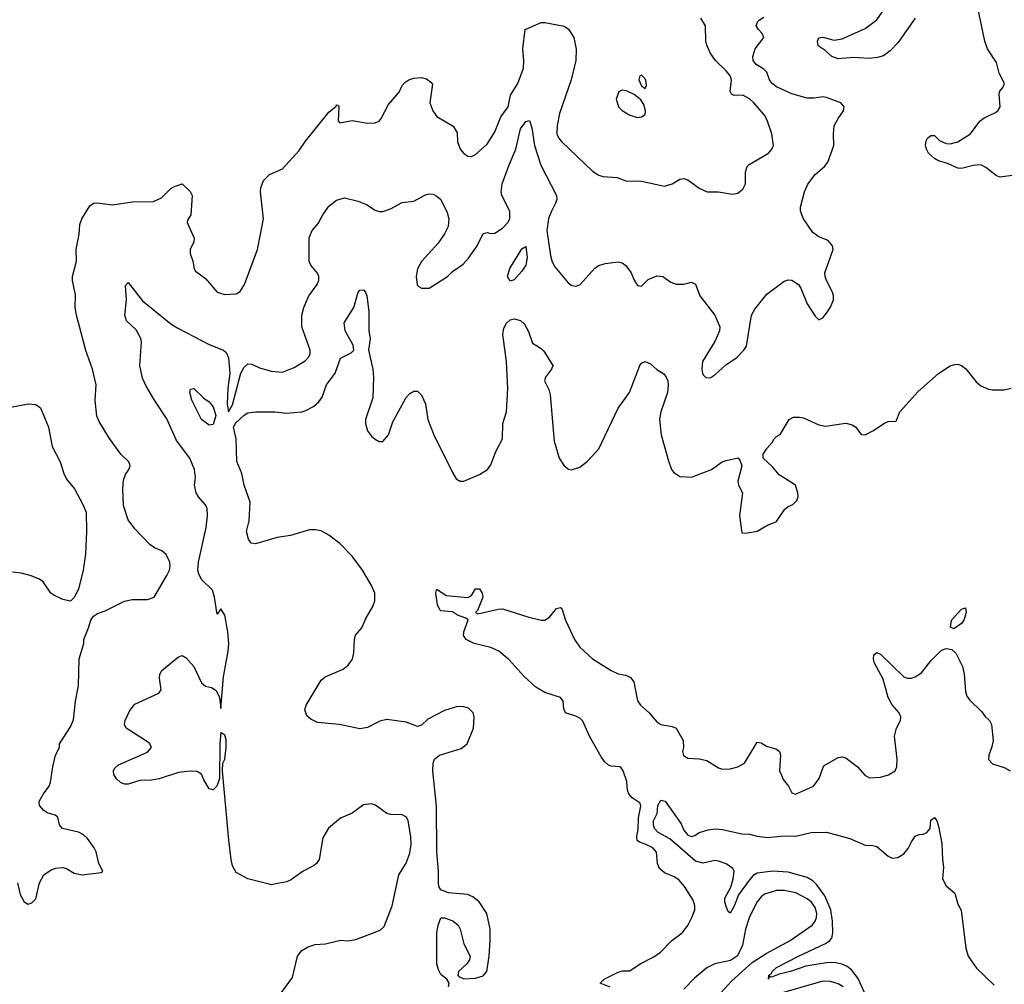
# Model space of a CAD drawing. Header units: inches. Extents: x 1473912 to 1647258, y 640388 to 773423.
# Tile 32 of 256: x 1518707 to 1523811, y 652384 to 657381. Entities that reach past the tile are written whole.
import ezdxf

# ---------------------------------------------------------------- set-up
doc = ezdxf.new("R2010")
doc.units = ezdxf.units.IN
doc.header["$MEASUREMENT"] = 0
doc.layers.add('B5615', color=7, linetype='Continuous')
doc.layers.add('B5625', color=7, linetype='Continuous')

msp = doc.modelspace()

# ---------------------------------------------------------------- linework, layer by layer
at = {"layer": 'B5615', "color": 5}
for points, elevation in [([(1518696.4, 652910), (1518708.5, 652848.5), (1518730, 652811.3), (1518750, 652798.8), (1518770, 652806), (1518790, 652826), (1518809.4, 652910), (1518832.7, 652950), (1518870, 652977.3), (1518894.2, 652985.8), (1518930, 652988.2), (1518950, 652983.8), (1518990, 652959.1), (1519030, 652950.5), (1519130, 652962), (1519138, 652970), (1519117.2, 653010), (1519102.9, 653070), (1519093.6, 653090), (1519058.6, 653138.6), (1519038.3, 653158.3), (1519011.8, 653171.8), (1518929, 653190), (1518912.7, 653210), (1518904, 653250), (1518890, 653259.3), (1518850, 653272.3), (1518830, 653286), (1518809.7, 653309.7), (1518808.3, 653330), (1518830, 653370.5), (1518859.5, 653410), (1518867.3, 653430), (1518879, 653510), (1518893.2, 653570), (1518912.7, 653610), (1518913.2, 653630), (1518970, 653718), (1518985.4, 653754.6), (1518996.4, 653850), (1519011.3, 653930), (1519015.1, 654070), (1519039, 654150), (1519039, 654170), (1519064, 654230), (1519075.3, 654270), (1519089.3, 654290.7), (1519110, 654304.7), (1519150, 654318.8), (1519250, 654368), (1519290, 654378), (1519370, 654377.3), (1519404, 654390), (1519470, 654501), (1519483.7, 654530), (1519487, 654550), (1519485.1, 654570), (1519466, 654610), (1519444, 654630), (1519405.8, 654645.8), (1519382, 654662), (1519304.2, 654744.2), (1519269.5, 654790), (1519244.9, 654864.9), (1519241.3, 654950), (1519245.1, 654994.9), (1519255.8, 655024.2), (1519272.7, 655050), (1519279.3, 655070), (1519277.5, 655077.5), (1519273.2, 655090), (1519231, 655131), (1519172.3, 655212.2), (1519119.3, 655299.3), (1519107.6, 655327.6), (1519098, 655410), (1519103, 655490), (1519085.1, 655570), (1519050, 655668), (1519001.3, 655850), (1518995.1, 655890), (1518996.4, 655956.4), (1518980.9, 656030), (1518980.9, 656050), (1519001.6, 656130), (1519000.4, 656190), (1519015.3, 656270), (1519019.5, 656320.5), (1519029.8, 656350.2), (1519070, 656417.3), (1519090, 656430.5), (1519107.5, 656432.5), (1519190, 656422.3), (1519290, 656437.8), (1519400.1, 656439.9), (1519441.7, 656458.3), (1519490, 656506), (1519510, 656518), (1519550, 656531.3), (1519590, 656491.3), (1519600.7, 656470), (1519594.8, 656370), (1519576.9, 656343.1), (1519574.8, 656330), (1519611.8, 656250), (1519610.2, 656230), (1519590.2, 656190), (1519590.2, 656170), (1519603.7, 656130), (1519610.6, 656090.6), (1519618.8, 656078.8), (1519670, 656040.7), (1519730.3, 655970.3), (1519770, 655958), (1519830, 655960.2), (1519850, 655973.6), (1519872.7, 656010), (1519939.3, 656190), (1519971.6, 656350), (1519954.5, 656490), (1519957, 656510), (1519971.7, 656548.3), (1520000, 656577.6)], 860), ([(1520000, 652901.8), (1519890, 652929.5), (1519830, 652962.7), (1519810, 652998), (1519802.4, 653030), (1519791.4, 653130), (1519758.2, 653490), (1519759.2, 653530), (1519770, 653550.6), (1519777.2, 653610), (1519777.8, 653650), (1519770, 653675.1), (1519750, 653689), (1519744.6, 653630), (1519742, 653450), (1519729.4, 653410.6), (1519710, 653391.1), (1519690, 653396.9), (1519662.3, 653442.3), (1519650, 653472.4), (1519626.4, 653486.4), (1519590, 653487.7), (1519530, 653481.4), (1519430, 653447.3), (1519390, 653440.5), (1519330, 653439.2), (1519270, 653421), (1519250, 653420.5), (1519229.7, 653429.7), (1519208.3, 653448.3), (1519195.6, 653470), (1519193.6, 653490), (1519198.3, 653501.7), (1519218.7, 653521.3), (1519370, 653586.2), (1519389.6, 653610), (1519381.6, 653630), (1519370, 653639.7), (1519259.5, 653710), (1519249.6, 653730), (1519254.3, 653750), (1519277.4, 653802.6), (1519304.5, 653835.5), (1519428.1, 653891.9), (1519440.4, 653910), (1519432.3, 653970), (1519434, 653990), (1519443.5, 654010), (1519530, 654080.3), (1519550, 654087), (1519570, 654074.9), (1519609.1, 654030), (1519650, 653945.5), (1519670, 653928.6), (1519700.9, 653920.9), (1519724.9, 653905), (1519742.4, 653870), (1519750, 653812), (1519764.2, 653975.8), (1519788.2, 654110), (1519791.1, 654150), (1519786.3, 654210), (1519770, 654296), (1519750, 654329.2), (1519730, 654302), (1519716.3, 654390), (1519706.2, 654426.2), (1519650, 654480.5), (1519635.3, 654510), (1519630.9, 654530), (1519634, 654570), (1519672.8, 654750), (1519680.3, 654810), (1519678.2, 654850), (1519667.9, 654870), (1519633.5, 654910), (1519622.3, 654930), (1519613.7, 654970), (1519617.6, 655010), (1519613.8, 655050), (1519588.9, 655108.9), (1519520.4, 655200.4), (1519470, 655313.3), (1519405, 655410), (1519362.8, 655482.8), (1519344.1, 655524.1), (1519329.8, 655590), (1519338.6, 655710), (1519334.7, 655730), (1519310, 655775.3), (1519261.4, 655821.4), (1519251.6, 655850), (1519259.8, 655930), (1519256.2, 656003.8), (1519270, 656019.1), (1519344.1, 655924.1), (1519490, 655805.9), (1519530, 655780.9), (1519690, 655698.2), (1519763.8, 655670), (1519777.2, 655657.2), (1519789.4, 655629.4), (1519796.8, 655550), (1519785.4, 655470), (1519783.1, 655390), (1519790, 655350.4), (1519810, 655385.7), (1519853.9, 655550), (1519870, 655581.5), (1519890, 655599), (1519910, 655596.9), (1519950, 655578.3), (1520000, 655563.3)], 840), ([(1518615.5, 655364.5), (1518750, 655390.6), (1518790, 655387.3), (1518814, 655370), (1518857.1, 655270), (1518875.5, 655170), (1518917.1, 655090), (1518935.3, 655030), (1518950, 655000.5), (1518990.7, 654950), (1519033.2, 654873.2), (1519050.8, 654830), (1519054, 654730), (1519047.5, 654612.5), (1519036.3, 654530), (1519011, 654430), (1518990, 654388), (1518970, 654368.7), (1518930, 654377.2), (1518881.2, 654401.2), (1518869, 654410), (1518829.1, 654469.1), (1518810, 654482), (1518762, 654502), (1518714.2, 654514.2), (1518670, 654519.5)], 860), ([(1520000, 654685.9), (1519930, 654665.3), (1519906.3, 654670), (1519892.6, 654690), (1519883, 654730), (1519895.8, 654784.2), (1519902.2, 654882.2), (1519871.2, 654970), (1519859.1, 655030), (1519832.8, 655092.8), (1519828.4, 655210), (1519815, 655270), (1519827, 655293), (1519870, 655333.1), (1519890, 655344.8), (1519930, 655349.4), (1520000, 655350)], 820)]:
    msp.add_lwpolyline(points, dxfattribs=dict(at, elevation=elevation))
at = {"layer": 'B5615', "color": 5, "elevation": 820}
msp.add_lwpolyline([(1519690, 655280.8), (1519649.8, 655310), (1519599.7, 655410), (1519589.7, 655450.3), (1519593.2, 655466.8), (1519610, 655470.4), (1519660.8, 655420.8), (1519690, 655402), (1519710, 655376.2), (1519723.3, 655330), (1519710, 655284.2)], close=True, dxfattribs=at)
at = {"layer": 'B5625', "color": 5}
for points, elevation in [([(1523863.6, 656576.4), (1523790, 656565.6), (1523770, 656572), (1523715.6, 656615.6), (1523690, 656629.5), (1523650, 656625.4), (1523590.2, 656609.8), (1523570, 656612.1), (1523516, 656636), (1523469.6, 656650), (1523450, 656661.4), (1523419.1, 656690), (1523408.4, 656710), (1523403.5, 656730), (1523406.5, 656753.5), (1523412.3, 656767.7), (1523430, 656781), (1523450, 656781), (1523476, 656756), (1523510, 656739.5), (1523530, 656738.9), (1523570, 656749), (1523636.8, 656790), (1523684.5, 656855.5), (1523707.7, 656872.3), (1523761.7, 656898.3), (1523776.9, 656910), (1523789.7, 656930), (1523785, 656995), (1523788.9, 657011.1), (1523803.6, 657030), (1523811.8, 657050), (1523784, 657104), (1523770, 657159.3), (1523723.5, 657230), (1523710.9, 657270.9), (1523671.9, 657451.9)], 820), ([(1523350, 657389.7), (1523259.1, 657260.9), (1523220.1, 657219.9), (1523185, 657195), (1523154.6, 657185.4), (1523110, 657180.4), (1523030, 657185.7), (1522950, 657178.5), (1522918, 657190), (1522882.3, 657222.3), (1522846.5, 657246.5), (1522842.4, 657270), (1522850, 657288), (1522870, 657290.2), (1522930, 657275.1), (1522970, 657282.3), (1523090, 657335.8), (1523150, 657380.2), (1523190, 657436.9)], 820), ([(1520000, 655563.3), (1520010, 655560.3), (1520070, 655555.3), (1520130, 655578.5), (1520186.4, 655613.6), (1520205.3, 655634.7), (1520212, 655650), (1520212.8, 655670), (1520168.8, 655790), (1520168.8, 655850), (1520179.2, 655890), (1520205.2, 655950), (1520248.9, 656010), (1520258.5, 656030), (1520258.4, 656050), (1520250, 656067.6), (1520216, 656110), (1520208.2, 656130), (1520208.2, 656251.8), (1520222.6, 656290), (1520254.3, 656325.7), (1520278.3, 656370), (1520310, 656415.3), (1520350, 656446.4), (1520390, 656458), (1520462, 656442), (1520504.4, 656424.4), (1520550, 656394.8), (1520570, 656387.3), (1520590, 656387.3), (1520630, 656401.6), (1520690, 656434), (1520750, 656440.5), (1520810, 656474.4), (1520830, 656479.3), (1520850, 656478), (1520870, 656467.7), (1520890.4, 656450), (1520923, 656383), (1520931.4, 656350), (1520927.4, 656310), (1520910, 656272), (1520876.8, 656223.2), (1520790, 656129.4), (1520768.7, 656090), (1520761.6, 656050), (1520767.9, 656007.9), (1520777.3, 655997.3), (1520790, 655990.8), (1520830, 655990.7), (1520925.1, 656050), (1520950, 656077.1), (1521005.5, 656114.5), (1521033.7, 656146.3), (1521078.3, 656210), (1521110, 656273.4), (1521130, 656278.4), (1521150, 656273.4), (1521170, 656276), (1521210, 656301.1), (1521236.8, 656330), (1521247.7, 656350), (1521248, 656390), (1521206.3, 656470), (1521202.8, 656490), (1521208.5, 656531.5), (1521243.7, 656630), (1521278.5, 656710), (1521303.5, 656816.5), (1521330, 656853.1), (1521350, 656858.4), (1521361.6, 656821.6), (1521376.3, 656730), (1521407.9, 656627.9), (1521489.3, 656470), (1521491.2, 656450), (1521485.4, 656430), (1521463.6, 656390), (1521448.9, 656351.1), (1521439.8, 656290), (1521458.8, 656158.8), (1521467.2, 656127.2), (1521481.6, 656101.6), (1521550, 656017.3), (1521570, 656004.9), (1521590, 656000.5), (1521610, 656008), (1521690, 656094.9), (1521710, 656108), (1521742, 656118), (1521810, 656126.4), (1521830, 656121.6), (1521850, 656107.7), (1521877.1, 656070), (1521892.5, 656032.5), (1521910, 656004.7), (1521930, 656001), (1521965.4, 656034.6), (1522010, 656054.4), (1522041, 656050), (1522082.3, 656022.3), (1522110, 656010.4), (1522150, 656010.4), (1522190, 656021.6), (1522210, 656010.6), (1522233, 655950), (1522310, 655850.6), (1522337.1, 655790), (1522334.9, 655770), (1522310, 655713.2), (1522247.4, 655610), (1522243.7, 655570), (1522246.7, 655550), (1522250, 655541), (1522266.2, 655526.2), (1522290, 655527.7), (1522310, 655541.6), (1522366.9, 655593.1), (1522423.6, 655630), (1522460.7, 655670), (1522474, 655690), (1522501.1, 655850), (1522518, 655882), (1522580.9, 655959.1), (1522670, 656026), (1522690, 656034.4), (1522710, 656032.4), (1522744.9, 656010), (1522757.1, 655990), (1522789, 655909), (1522830, 655844.7), (1522850, 655826.8), (1522870, 655836), (1522890, 655861), (1522910, 655891.3), (1522926, 655930), (1522926.6, 655950), (1522920.7, 655970), (1522889.6, 656030), (1522882.4, 656050), (1522881.3, 656070), (1522924.2, 656190), (1522920.7, 656210), (1522897.5, 656237.5), (1522850, 656255.8), (1522819.5, 656279.5), (1522769.5, 656350), (1522754.5, 656390), (1522754.5, 656410), (1522775.1, 656490), (1522792, 656530), (1522830, 656579.5), (1522879.6, 656620.4), (1522896.6, 656643.4), (1522927.9, 656730), (1522925.3, 656790), (1522930, 656830.8), (1522949.8, 656870.2), (1522977, 656910), (1522980.9, 656930), (1522964, 656950), (1522890, 656978.7), (1522870, 656982.4), (1522824.8, 656975.2), (1522790, 656975.4), (1522710, 656996.9), (1522630, 657033.3), (1522607.6, 657050), (1522594, 657070), (1522580.7, 657110), (1522565.2, 657125.2), (1522524.7, 657150), (1522509.8, 657170), (1522507.6, 657190), (1522519.7, 657230), (1522565.1, 657290), (1522555.6, 657310), (1522536.9, 657330), (1522525.7, 657350), (1522531.3, 657370), (1522540.9, 657379.1), (1522564.9, 657395.1)], 840), ([(1520000, 656577.6), (1520001.2, 656578.8), (1520070, 656608), (1520155.9, 656704.1), (1520188.6, 656751.4), (1520310, 656903.1), (1520346.9, 656933.1), (1520350, 656941), (1520358, 656938), (1520361, 656930), (1520358, 656858), (1520367.1, 656847.1), (1520430, 656858.7), (1520510, 656845.3), (1520550, 656846.7), (1520570, 656856.4), (1520580.5, 656870), (1520618.7, 656941.3), (1520673.3, 657006.7), (1520690, 657041), (1520703.3, 657056.7), (1520724, 657070), (1520750, 657078.4), (1520790, 657082), (1520815.5, 657075.5), (1520838.5, 657058.5), (1520846.8, 657046.8), (1520833, 656950), (1520848.7, 656908.7), (1520870, 656880.7), (1520954.8, 656830), (1520974.4, 656794.4), (1520976.4, 656750), (1520990.4, 656710), (1521010, 656688.4), (1521030, 656674.9), (1521050, 656672.7), (1521070, 656682.4), (1521130, 656737), (1521170, 656800.3), (1521202, 656878), (1521239.7, 656930), (1521251.9, 656990), (1521288.6, 657050), (1521319.2, 657130), (1521320.5, 657170), (1521314.5, 657230), (1521326.6, 657330), (1521410, 657367.7), (1521430, 657367.7), (1521530, 657347.2), (1521552.5, 657332.5), (1521580.2, 657290), (1521591.7, 657228.3), (1521590.3, 657170.3), (1521566, 657070), (1521504.8, 656895.2), (1521492.9, 656832.9), (1521492, 656790), (1521499.5, 656770), (1521514.9, 656750), (1521676.9, 656596.9), (1521710, 656575.6), (1521730, 656568.9), (1521803.8, 656563.8), (1521850, 656546.7), (1521930, 656545.3), (1522050, 656518.7), (1522089.8, 656530.2), (1522130, 656554.9), (1522150, 656558), (1522170, 656552), (1522230, 656508.8), (1522270.3, 656490.3), (1522330, 656490.3), (1522402, 656478), (1522430, 656482.8), (1522456.6, 656503.4), (1522469.4, 656530.6), (1522470, 656594), (1522479.1, 656620.9), (1522488.3, 656631.7), (1522589.2, 656690), (1522606.6, 656710), (1522615.1, 656730), (1522606.6, 656790), (1522581.5, 656861.4), (1522567.6, 656887.6), (1522512.1, 656950), (1522490, 656970.7), (1522455.1, 656990), (1522410, 656988.7), (1522396.4, 656996.4), (1522389.8, 657010), (1522397.6, 657070), (1522390.5, 657090), (1522370, 657116.2), (1522313.7, 657170), (1522286.3, 657210), (1522268.7, 657248.7), (1522264.7, 657270), (1522262.4, 657350), (1522238.4, 657390)], 860), ([(1520000, 655350), (1520030, 655350.2), (1520090, 655343.1), (1520169.8, 655350.3), (1520190, 655355.8), (1520230, 655377.8), (1520258.5, 655401.5), (1520274.9, 655425.1), (1520297.4, 655490), (1520343, 655550), (1520370, 655627.1), (1520425.2, 655654.8), (1520438.7, 655670), (1520435.6, 655695.6), (1520394.8, 655770), (1520389.7, 655810), (1520438.8, 655890), (1520462, 655970), (1520470, 655979.5), (1520490, 655981.3), (1520499.5, 655970), (1520505.7, 655950), (1520516.6, 655870), (1520516.9, 655770), (1520524, 655730), (1520515, 655670), (1520537.2, 655570), (1520540.7, 655530), (1520537.3, 655422.7), (1520500.2, 655310), (1520500.2, 655290), (1520510, 655250.8), (1520530, 655223.8), (1520550, 655208.2), (1520570, 655196.3), (1520590, 655196.3), (1520619.7, 655230), (1520642, 655298), (1520710, 655424), (1520730, 655444.9), (1520750, 655457.3), (1520770, 655456), (1520790, 655436), (1520810, 655391), (1520822.6, 655310), (1520854.6, 655230), (1520950, 655036), (1520970, 655002.8), (1520990, 654990.8), (1521010, 654990.7), (1521090, 655024.4), (1521132, 655050), (1521150, 655074.8), (1521175.9, 655144.1), (1521210.4, 655210), (1521211.8, 655290), (1521229.9, 655350), (1521237.2, 655470), (1521229.9, 655610), (1521210.8, 655750), (1521217, 655783), (1521231.1, 655808.9), (1521250, 655826), (1521270, 655831.4), (1521302.8, 655822.8), (1521323.1, 655803.1), (1521345.5, 655765.5), (1521366.1, 655706.1), (1521410, 655678.5), (1521424.2, 655664.2), (1521470.5, 655590), (1521464.4, 655570), (1521432.7, 655530), (1521428.2, 655510), (1521450, 655466), (1521457.7, 655437.8), (1521477.2, 655197.2), (1521504.4, 655110), (1521530.4, 655070.4), (1521552.5, 655052.5), (1521568.3, 655048.3), (1521610, 655063.2), (1521650, 655094), (1521710, 655158.6), (1521810, 655368.4), (1521867.9, 655450), (1521922.3, 655590), (1521930, 655602.4), (1521950, 655610.4), (1521977.8, 655597.8), (1522010, 655568.8), (1522046.1, 655546.1), (1522058.6, 655530), (1522066.2, 655510), (1522069.4, 655490), (1522065, 655450), (1522030, 655349.2), (1522023.2, 655310), (1522033.1, 655230), (1522070, 655096), (1522086.7, 655050), (1522097, 655037), (1522130, 655015.3), (1522190, 655010.3), (1522294, 655050), (1522349, 655090), (1522370, 655098), (1522430, 655111.3), (1522439.8, 655099.8), (1522450.8, 655070), (1522430.3, 654990), (1522434, 654970), (1522454.4, 654930), (1522438.4, 654810), (1522450, 654722), (1522470, 654721), (1522530, 654730.7), (1522580.1, 654759.9), (1522630, 654781.5), (1522674, 654846), (1522690, 654858.9), (1522715.1, 654870), (1522736.3, 654890), (1522742.4, 654910), (1522741.3, 654930), (1522729.6, 654970), (1522643.4, 655023.4), (1522610, 655064.5), (1522562, 655110), (1522562, 655130), (1522580.2, 655159.8), (1522608, 655190), (1522618, 655210), (1522630, 655222), (1522650, 655232), (1522695.3, 655310), (1522718.6, 655321.4), (1522750, 655322.4), (1522770, 655318.4), (1522850, 655282.4), (1522884.1, 655275.9), (1522990, 655291.3), (1523022, 655282), (1523042, 655270), (1523070, 655232), (1523090, 655231.3), (1523130, 655250.8), (1523190, 655290.6), (1523210, 655299.1), (1523250, 655302), (1523269.5, 655350), (1523365.1, 655454.9), (1523470, 655548.6), (1523530, 655587.2), (1523555.2, 655595.2), (1523570, 655596.2), (1523590, 655590.3), (1523612.7, 655572.7), (1523665.4, 655505.4), (1523690, 655484.4), (1523730, 655466.7), (1523750, 655464.4), (1523810, 655463.8), (1523847.5, 655472.5)], 820), ([(1520929.3, 652370), (1520934, 652390), (1520921.2, 652410), (1520890, 652435.1), (1520878.3, 652458.3), (1520869.9, 652489.9), (1520869.5, 652650.5), (1520876, 652690), (1520890, 652728.4), (1520910, 652728.5), (1520952.7, 652712.8), (1520980.7, 652690), (1520991, 652670), (1521010, 652594), (1521042, 652530), (1521038, 652510), (1521024.7, 652490), (1520981, 652450), (1520978, 652430), (1520983.5, 652423.5), (1521010, 652411), (1521070, 652414.8), (1521110, 652427.7), (1521129, 652450), (1521141.2, 652530), (1521146, 652610), (1521145.2, 652670), (1521129.2, 652750), (1521089.4, 652810), (1521056.8, 652836.8), (1521028.1, 652848.1), (1520930, 652857.8), (1520890, 652873.1), (1520880.5, 652890), (1520877.5, 652910), (1520877.4, 652970), (1520868.6, 653070), (1520867.3, 653307.3), (1520849.4, 653490), (1520850.6, 653530), (1520857.7, 653550), (1520882.7, 653570), (1520995, 653605), (1521027.4, 653630), (1521060.3, 653710), (1521063.5, 653770), (1521057.7, 653790), (1521033.4, 653813.4), (1521010, 653821.5), (1520977.2, 653822.8), (1520910, 653802), (1520823.5, 653756.5), (1520790, 653726), (1520770, 653718.7), (1520710, 653742.4), (1520610, 653755.4), (1520573.7, 653746.3), (1520510, 653714), (1520470, 653707.7), (1520364, 653730), (1520250, 653740.4), (1520216.6, 653756.6), (1520194.8, 653774.8), (1520185.7, 653805.7), (1520191.6, 653830), (1520270, 653959.6), (1520290, 653975.8), (1520384.3, 654015.7), (1520410, 654037.2), (1520431.7, 654068.3), (1520439.9, 654100.1), (1520443.3, 654170), (1520448.4, 654191.7), (1520479.8, 654230), (1520501.5, 654278.5), (1520538.3, 654341.7), (1520548.8, 654370), (1520547.8, 654410), (1520530.8, 654450), (1520483.8, 654530), (1520430, 654601.3), (1520367.1, 654667.1), (1520310, 654710.4), (1520270, 654732.8), (1520239, 654739), (1520210, 654738.5), (1520110, 654708.5), (1520041.8, 654698.2), (1520000, 654685.9)], 820), ([(1521768.3, 652368.3), (1521716, 652390), (1521737, 652410), (1521810, 652446.8), (1521833.9, 652453.9), (1521870, 652453), (1521922.7, 652490), (1521994.5, 652525.5), (1522029.6, 652550), (1522088, 652610), (1522141, 652650), (1522170, 652688.7), (1522192, 652730), (1522206.6, 652770), (1522206.6, 652790), (1522199.1, 652819.1), (1522153.5, 652890), (1522124, 652924), (1522099.9, 652939.9), (1522050, 652960.3), (1522023.1, 652983.1), (1522014, 653010), (1522007.5, 653067.5), (1521989.7, 653090), (1521950.3, 653109.7), (1521919.3, 653119.3), (1521908.3, 653128.3), (1521906.3, 653150), (1521913.4, 653186.6), (1521914.1, 653245.9), (1521926.8, 653306.8), (1521922.7, 653322.7), (1521882, 653350), (1521864, 653370), (1521857.2, 653390), (1521854.8, 653434.8), (1521835.3, 653490), (1521824.7, 653504.7), (1521818, 653510), (1521773.6, 653513.6), (1521759.5, 653519.5), (1521738.3, 653538.3), (1521721.5, 653561.5), (1521660.4, 653670), (1521626.7, 653746.7), (1521610, 653763.1), (1521590, 653772.9), (1521536, 653790), (1521527.8, 653810), (1521523.5, 653850), (1521509.7, 653870), (1521430, 653895.5), (1521382.4, 653922.4), (1521320.4, 653980.4), (1521245, 654065), (1521191.6, 654110), (1521150, 654128.9), (1521062.9, 654150), (1521022, 654170), (1521008.2, 654190), (1521009.8, 654210), (1521032.2, 654272.2), (1521020.4, 654280.4), (1520975.7, 654295.7), (1520950, 654314.2), (1520890, 654318.9), (1520884.4, 654324.4), (1520872.4, 654350), (1520864.4, 654410), (1520869.3, 654430), (1520918, 654398), (1521030, 654387.8), (1521050, 654398), (1521070, 654432.7), (1521090, 654433), (1521104.6, 654410), (1521107.2, 654390), (1521079.9, 654320.1), (1521070.7, 654310), (1521082.7, 654302.8), (1521187.7, 654327.8), (1521210, 654328.2), (1521345.6, 654285.6), (1521410, 654269.5), (1521430, 654269.4), (1521453.4, 654286.6), (1521490, 654331.1), (1521510, 654335.8), (1521518, 654330), (1521536.1, 654270), (1521583.9, 654170), (1521611.4, 654130), (1521676, 654070), (1521772.9, 654010), (1521810, 653991.8), (1521850, 653984.5), (1521873.5, 653973.5), (1521891.5, 653950), (1521905.4, 653870), (1521911.2, 653850), (1521924.9, 653830), (1521970.2, 653790), (1522010, 653742.6), (1522030, 653730.4), (1522090, 653718.8), (1522111, 653710), (1522146, 653646), (1522147.7, 653610), (1522143, 653590), (1522148.2, 653568.2), (1522170, 653555.8), (1522230, 653551.8), (1522270, 653542.4), (1522330, 653505.3), (1522350, 653497.6), (1522390, 653500.3), (1522430, 653510.3), (1522465.1, 653530), (1522530, 653637.3), (1522550, 653634.9), (1522578, 653618), (1522630, 653602.4), (1522645.5, 653590), (1522650.3, 653570), (1522646.7, 653490), (1522653.8, 653470), (1522665.1, 653445.1), (1522692.7, 653410), (1522710, 653376), (1522728.7, 653368.7), (1522822, 653410), (1522852.3, 653450), (1522871.4, 653508.6), (1522880.5, 653519.5), (1522950, 653558.8), (1522970, 653562.8), (1522990, 653557.3), (1523050, 653510.8), (1523087.7, 653467.7), (1523112.7, 653452.7), (1523170, 653456.5), (1523210.6, 653469.4), (1523245.4, 653490), (1523253.3, 653510), (1523256, 653550), (1523242.6, 653670), (1523252.3, 653710), (1523273.9, 653750), (1523275, 653770), (1523266.8, 653790), (1523230, 653831.5), (1523209.1, 653869.2), (1523183.8, 653963.8), (1523137.4, 654050), (1523132.8, 654070), (1523135.1, 654090), (1523150, 654103), (1523170, 654094), (1523290, 653976.5), (1523310, 653969.2), (1523330, 653970.2), (1523350, 653976.8), (1523382, 653998), (1523430, 654059.6), (1523484.9, 654115.1), (1523510, 654124.2), (1523538.9, 654118.9), (1523559.5, 654099.5), (1523594.8, 654030), (1523604, 653990), (1523610, 653901), (1523617.1, 653877.1), (1523630, 653857), (1523695.6, 653795.6), (1523711.4, 653771.4), (1523734.4, 653750), (1523744.6, 653730), (1523752.7, 653647.3), (1523746.3, 653613.7), (1523730.5, 653570), (1523728.5, 653548.5), (1523750, 653525.5), (1523810, 653507.3), (1523841, 653490)], 780), ([(1520045.4, 652314.6), (1520122, 652418), (1520146.6, 652530), (1520170, 652558.8), (1520202.4, 652577.6), (1520238, 652590), (1520292.8, 652592.8), (1520370, 652612), (1520410, 652608.8), (1520450, 652615.3), (1520576.4, 652663.6), (1520596.9, 652683.1), (1520638.7, 652790), (1520672.3, 652950), (1520710, 653010.4), (1520730, 653062.8), (1520735.7, 653110), (1520733.8, 653150), (1520720.5, 653230), (1520712, 653250), (1520690, 653262), (1520630, 653263.8), (1520610, 653268.8), (1520550.9, 653310.9), (1520530, 653318), (1520490, 653313.3), (1520430.4, 653270), (1520370, 653244.2), (1520307.6, 653192.4), (1520278.1, 653141.9), (1520259, 653030), (1520244.9, 653010), (1520230, 652997.6), (1520177.3, 652970), (1520110, 652922.7), (1520090, 652914), (1520010, 652899.3), (1520000, 652901.8)], 840), ([(1523099.8, 652310), (1523054.1, 652414.1), (1523019.3, 652459.3), (1522996.3, 652476.3), (1522970, 652487.4), (1522930, 652495.8), (1522890, 652495.4), (1522782.8, 652477.2), (1522703.7, 652450), (1522643.8, 652436.2), (1522610, 652422.2), (1522601.1, 652421.1), (1522591.6, 652428.4), (1522589.2, 652410), (1522589.8, 652430), (1522602.2, 652437.8), (1522607.3, 652450), (1522630, 652470.1), (1522743.5, 652530), (1522884.6, 652595.4), (1522906.6, 652610), (1522916.7, 652623.3), (1522922.7, 652650), (1522921.2, 652710), (1522912.6, 652770), (1522881.3, 652841.3), (1522839.5, 652899.5), (1522819.3, 652919.3), (1522790, 652937.3), (1522690, 652963.7), (1522611.1, 652968.9), (1522530, 652959.2), (1522510, 652946.8), (1522490, 652924.6), (1522433.3, 652846.7), (1522410, 652788.3), (1522390, 652752), (1522380.4, 652760.4), (1522370, 652786), (1522361.9, 652810), (1522362.1, 652830), (1522393.4, 652886.6), (1522406.4, 652930), (1522410.8, 652970), (1522403.4, 652983.4), (1522370, 653007.9), (1522330, 653020.8), (1522310, 653024.2), (1522250, 653010.8), (1522210, 653021.7), (1522077.8, 653137.8), (1522016.1, 653170), (1521997.3, 653190), (1521991.9, 653210), (1521993.5, 653230), (1522010.9, 653269.1), (1522015.9, 653310), (1522030, 653338), (1522052.4, 653332.4), (1522135.4, 653215.4), (1522150, 653182.4), (1522170, 653156.4), (1522190, 653148.9), (1522206.3, 653153.7), (1522230, 653170.7), (1522275.6, 653184.4), (1522311.5, 653188.5), (1522350, 653186.4), (1522450, 653163.6), (1522490, 653161.3), (1522530.2, 653150.2), (1522583.6, 653143.6), (1522670, 653153.5), (1522731, 653151), (1522810, 653170.9), (1522890, 653172), (1523010, 653139.8), (1523090, 653104.3), (1523130, 653102.4), (1523150, 653096.9), (1523210, 653046.7), (1523230, 653037), (1523260.1, 653039.9), (1523290, 653058.7), (1523313.2, 653086.8), (1523330, 653122), (1523350, 653150.4), (1523370, 653160.4), (1523390, 653161.6), (1523410, 653170.4), (1523427.8, 653190), (1523430, 653234.8), (1523450, 653247.3), (1523461.6, 653230), (1523470, 653202.8), (1523486.8, 653113.2), (1523490.2, 653030), (1523496.8, 652990), (1523490.4, 652930), (1523510, 652894), (1523555.3, 652855.3), (1523570, 652798), (1523588.4, 652768.4), (1523612.7, 652570), (1523624.2, 652530), (1523667.2, 652467.2), (1523759.5, 652379.5)], 760), ([(1522341.1, 652338.9), (1522398.5, 652401.5), (1522503.9, 652496.1), (1522576.6, 652543.4), (1522702, 652610), (1522814.8, 652690), (1522830.8, 652710), (1522838.5, 652730), (1522839.8, 652750), (1522830, 652782), (1522809.8, 652810), (1522790, 652826.5), (1522730, 652857.6), (1522670, 652869.9), (1522630.1, 652869.9), (1522567.7, 652850), (1522550, 652836.5), (1522530, 652810.9), (1522490, 652733), (1522470.2, 652670), (1522454.3, 652585.7), (1522428.2, 652531.8), (1522392.4, 652507.6), (1522310, 652489.8), (1522270, 652468.9), (1522204.8, 652415.2), (1522150, 652358.3)], 780), ([(1522975.8, 652370), (1522950, 652386), (1522910, 652398.3), (1522870, 652399.2), (1522630.7, 652330.7)], 780)]:
    msp.add_lwpolyline(points, dxfattribs=dict(at, elevation=elevation))
for points, elevation in [([(1521930, 657094), (1521922, 657090), (1521916, 657070), (1521930, 657038), (1521950, 657024.7), (1521957.2, 657042.8), (1521952.9, 657067.1), (1521950, 657075.3)], 880), ([(1521830, 657016.9), (1521812.2, 657007.8), (1521799.5, 656970), (1521810.6, 656930), (1521830.3, 656910.3), (1521870, 656886), (1521910, 656874.9), (1521930, 656878), (1521949.2, 656890), (1521951.8, 656910), (1521942, 656942), (1521926.5, 656966.5), (1521893, 656993), (1521853.5, 657013.5)], 880), ([(1521250, 656026.9), (1521236.3, 656050), (1521247.3, 656092.7), (1521310, 656193.4), (1521330, 656206), (1521337.2, 656150), (1521330, 656108.7), (1521310, 656077.8), (1521270, 656033.3)], 820), ([(1523550, 654224.5), (1523533.2, 654233.2), (1523537.6, 654270), (1523590, 654326.4), (1523610, 654334), (1523614.4, 654310), (1523602.3, 654270), (1523590, 654253.3)], 780)]:
    msp.add_lwpolyline(points, close=True, dxfattribs=dict(at, elevation=elevation))

doc.saveas('drawing.dxf')
